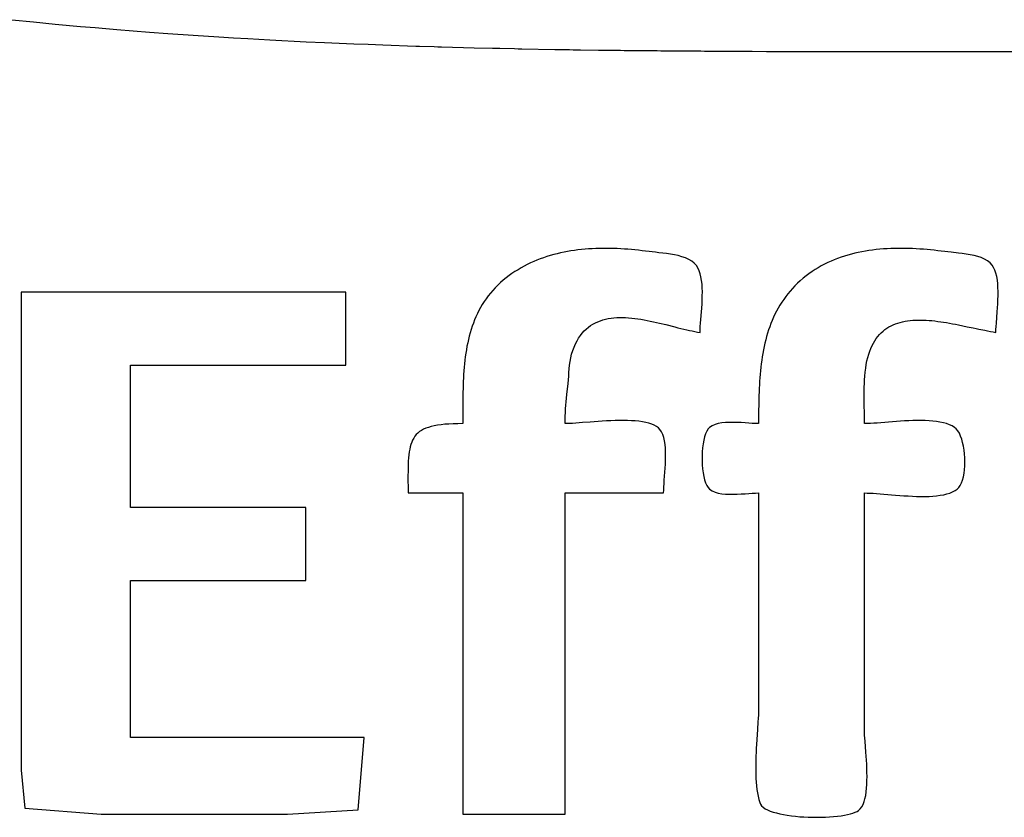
# Model space of a CAD drawing. Header units: inches. Extents: x 0 to 16, y 0 to 10.
# Tile 12 of 34: x 13.7149 to 13.8311, y 1.3084 to 1.4026. Entities that reach past the tile are written whole.
import ezdxf

# ---------------------------------------------------------------- set-up
doc = ezdxf.new("R2010")
doc.units = ezdxf.units.IN
doc.header["$LTSCALE"] = 0.935
doc.header["$MEASUREMENT"] = 0
doc.layers.get('0').update_dxf_attribs({"linetype": 'CONTINUOUS'})

msp = doc.modelspace()

# ---------------------------------------------------------------- linework, layer by layer
at = {"color": 2, "linetype": 'Continuous'}
for p, q in [((13.71391, 1.4026), (13.71648, 1.40234)), ((13.71648, 1.40234), (13.71905, 1.40208)), ((13.71905, 1.40208), (13.72204, 1.40181)), ((13.72204, 1.40181), (13.72376, 1.40166)), ((13.72376, 1.40166), (13.72504, 1.40155)), ((13.72504, 1.40155), (13.72633, 1.40144)), ((13.72633, 1.40144), (13.73019, 1.40113)), ((13.73019, 1.40113), (13.73234, 1.40098)), ((13.73234, 1.40098), (13.73535, 1.40077)), ((13.73535, 1.40077), (13.73836, 1.40057)), ((13.73836, 1.40057), (13.74008, 1.40047)), ((13.74008, 1.40047), (13.7418, 1.40037)), ((13.7418, 1.40037), (13.74438, 1.40022)), ((13.74438, 1.40022), (13.74869, 1.4)), ((13.74869, 1.4), (13.75084, 1.3999)), ((13.75084, 1.3999), (13.75257, 1.39983)), ((13.75257, 1.39983), (13.75429, 1.39976)), ((13.75429, 1.39976), (13.75601, 1.39969)), ((13.75601, 1.39969), (13.75774, 1.39962)), ((13.75774, 1.39962), (13.76162, 1.39949)), ((13.76162, 1.39949), (13.76205, 1.39947)), ((13.76205, 1.39947), (13.76378, 1.39942)), ((13.76378, 1.39942), (13.76421, 1.39941)), ((13.76421, 1.39941), (13.76464, 1.3994)), ((13.76464, 1.3994), (13.76723, 1.39932)), ((13.76723, 1.39932), (13.76852, 1.39929)), ((13.76852, 1.39929), (13.77068, 1.39924)), ((13.77068, 1.39924), (13.77111, 1.39923)), ((13.77111, 1.39923), (13.77154, 1.39922)), ((13.77154, 1.39922), (13.77327, 1.39918)), ((13.77327, 1.39918), (13.7737, 1.39917)), ((13.7737, 1.39917), (13.77413, 1.39916)), ((13.77413, 1.39916), (13.77802, 1.39909)), ((13.77802, 1.39909), (13.77888, 1.39908)), ((13.77888, 1.39908), (13.77931, 1.39907)), ((13.77931, 1.39907), (13.77974, 1.39906)), ((13.77974, 1.39906), (13.78018, 1.39905)), ((13.78018, 1.39905), (13.78104, 1.39904)), ((13.78104, 1.39904), (13.7832, 1.39901)), ((13.7832, 1.39901), (13.78535, 1.39898)), ((13.78535, 1.39898), (13.78579, 1.39898)), ((13.78579, 1.39898), (13.78622, 1.39897)), ((13.78622, 1.39897), (13.78665, 1.39897)), ((13.78665, 1.39897), (13.78708, 1.39896)), ((13.78708, 1.39896), (13.78837, 1.39895)), ((13.78837, 1.39895), (13.78881, 1.39895)), ((13.78881, 1.39895), (13.78967, 1.39894)), ((13.78967, 1.39894), (13.7901, 1.39894)), ((13.7901, 1.39894), (13.79053, 1.39893)), ((13.79053, 1.39893), (13.79182, 1.39892)), ((13.79182, 1.39892), (13.79269, 1.39891)), ((13.79269, 1.39891), (13.79312, 1.39891)), ((13.79312, 1.39891), (13.79484, 1.3989)), ((13.79484, 1.3989), (13.79527, 1.3989)), ((13.79527, 1.3989), (13.79571, 1.39889)), ((13.79571, 1.39889), (13.79614, 1.39889)), ((13.79614, 1.39889), (13.79657, 1.39889)), ((13.79657, 1.39889), (13.79743, 1.39889)), ((13.79743, 1.39889), (13.79786, 1.39888)), ((13.79786, 1.39888), (13.80002, 1.39887)), ((13.80002, 1.39887), (13.80088, 1.39887)), ((13.80088, 1.39887), (13.80131, 1.39887)), ((13.80131, 1.39887), (13.80303, 1.39886)), ((13.80303, 1.39886), (13.80475, 1.39886)), ((13.80475, 1.39886), (13.80562, 1.39886)), ((13.80562, 1.39886), (13.80691, 1.39885)), ((13.80691, 1.39885), (13.80777, 1.39885)), ((13.80777, 1.39885), (13.8082, 1.39885)), ((13.8082, 1.39885), (13.81035, 1.39885)), ((13.81035, 1.39885), (13.82109, 1.39885)), ((13.82109, 1.39885), (13.82281, 1.39885)), ((13.82281, 1.39885), (13.82496, 1.39885)), ((13.82496, 1.39885), (13.82753, 1.39885)), ((13.82753, 1.39885), (14.54004, 1.39885)), ((13.7787, 1.37505), (13.77829, 1.37495)), ((13.77911, 1.37513), (13.7787, 1.37505)), ((13.77952, 1.37521), (13.77911, 1.37513)), ((13.77993, 1.37528), (13.77952, 1.37521)), ((13.78035, 1.37534), (13.77993, 1.37528)), ((13.78076, 1.3754), (13.78035, 1.37534)), ((13.78118, 1.37545), (13.78076, 1.3754)), ((13.7816, 1.37549), (13.78118, 1.37545)), ((13.78202, 1.37552), (13.7816, 1.37549)), ((13.78244, 1.37555), (13.78202, 1.37552)), ((13.78286, 1.37557), (13.78244, 1.37555)), ((13.78328, 1.37558), (13.78286, 1.37557)), ((13.78371, 1.37559), (13.78328, 1.37558)), ((13.78413, 1.37559), (13.78371, 1.37559)), ((13.78455, 1.37558), (13.78413, 1.37559)), ((13.78498, 1.37557), (13.78455, 1.37558)), ((13.7854, 1.37556), (13.78498, 1.37557)), ((13.78582, 1.37553), (13.7854, 1.37556)), ((13.78624, 1.37551), (13.78582, 1.37553)), ((13.78666, 1.37548), (13.78624, 1.37551)), ((13.78708, 1.37544), (13.78666, 1.37548)), ((13.78749, 1.3754), (13.78708, 1.37544)), ((13.78791, 1.37536), (13.78749, 1.3754)), ((13.78832, 1.37531), (13.78791, 1.37536)), ((13.78874, 1.37526), (13.78832, 1.37531)), ((13.78915, 1.3752), (13.78874, 1.37526)), ((13.78951, 1.37516), (13.78915, 1.3752)), ((13.7899, 1.37512), (13.78951, 1.37516)), ((13.79032, 1.37507), (13.7899, 1.37512)), ((13.79077, 1.37503), (13.79032, 1.37507)), ((13.79122, 1.37497), (13.79077, 1.37503)), ((13.81385, 1.3751), (13.81344, 1.37501)), ((13.81427, 1.37519), (13.81385, 1.3751)), ((13.81469, 1.37526), (13.81427, 1.37519)), ((13.81511, 1.37533), (13.81469, 1.37526)), ((13.81554, 1.37539), (13.81511, 1.37533)), ((13.81596, 1.37544), (13.81554, 1.37539)), ((13.81639, 1.37549), (13.81596, 1.37544)), ((13.81682, 1.37552), (13.81639, 1.37549)), ((13.81725, 1.37555), (13.81682, 1.37552)), ((13.81768, 1.37557), (13.81725, 1.37555)), ((13.81811, 1.37558), (13.81768, 1.37557)), ((13.81854, 1.37559), (13.81811, 1.37558)), ((13.81897, 1.37559), (13.81854, 1.37559)), ((13.8194, 1.37559), (13.81897, 1.37559)), ((13.81983, 1.37558), (13.8194, 1.37559)), ((13.82026, 1.37556), (13.81983, 1.37558)), ((13.82069, 1.37554), (13.82026, 1.37556)), ((13.82112, 1.37551), (13.82069, 1.37554)), ((13.82154, 1.37548), (13.82112, 1.37551)), ((13.82197, 1.37545), (13.82154, 1.37548)), ((13.82239, 1.3754), (13.82197, 1.37545)), ((13.82281, 1.37536), (13.82239, 1.3754)), ((13.82323, 1.37531), (13.82281, 1.37536)), ((13.82365, 1.37526), (13.82323, 1.37531)), ((13.82406, 1.3752), (13.82365, 1.37526)), ((13.82442, 1.37516), (13.82406, 1.3752)), ((13.82481, 1.37512), (13.82442, 1.37516)), ((13.82567, 1.37503), (13.82481, 1.37512)), ((13.82613, 1.37498), (13.82567, 1.37503)), ((13.77553, 1.37403), (13.77515, 1.37386)), ((13.77592, 1.37419), (13.77553, 1.37403)), ((13.77631, 1.37434), (13.77592, 1.37419)), ((13.7767, 1.37448), (13.77631, 1.37434)), ((13.77709, 1.37461), (13.7767, 1.37448)), ((13.77749, 1.37474), (13.77709, 1.37461)), ((13.77789, 1.37485), (13.77749, 1.37474)), ((13.77829, 1.37495), (13.77789, 1.37485)), ((13.79168, 1.37491), (13.79122, 1.37497)), ((13.79214, 1.37482), (13.79168, 1.37491)), ((13.79259, 1.37473), (13.79214, 1.37482)), ((13.79303, 1.3746), (13.79259, 1.37473)), ((13.79344, 1.37446), (13.79303, 1.3746)), ((13.79383, 1.37428), (13.79344, 1.37446)), ((13.79418, 1.37408), (13.79383, 1.37428)), ((13.79448, 1.37383), (13.79418, 1.37408)), ((13.81024, 1.3739), (13.80986, 1.37371)), ((13.81063, 1.37407), (13.81024, 1.3739)), ((13.81102, 1.37424), (13.81063, 1.37407)), ((13.81141, 1.37439), (13.81102, 1.37424)), ((13.81181, 1.37453), (13.81141, 1.37439)), ((13.81221, 1.37467), (13.81181, 1.37453)), ((13.81262, 1.37479), (13.81221, 1.37467)), ((13.81303, 1.3749), (13.81262, 1.37479)), ((13.81344, 1.37501), (13.81303, 1.3749)), ((13.82659, 1.37492), (13.82613, 1.37498)), ((13.82705, 1.37484), (13.82659, 1.37492)), ((13.82751, 1.37475), (13.82705, 1.37484)), ((13.82795, 1.37463), (13.82751, 1.37475)), ((13.82837, 1.37449), (13.82795, 1.37463)), ((13.82875, 1.37432), (13.82837, 1.37449)), ((13.8291, 1.37412), (13.82875, 1.37432)), ((13.8294, 1.37389), (13.8291, 1.37412)), ((13.82965, 1.37361), (13.8294, 1.37389)), ((13.77332, 1.37285), (13.77297, 1.37261)), ((13.77368, 1.37307), (13.77332, 1.37285)), ((13.77404, 1.37329), (13.77368, 1.37307)), ((13.77441, 1.37349), (13.77404, 1.37329)), ((13.77478, 1.37368), (13.77441, 1.37349)), ((13.77515, 1.37386), (13.77478, 1.37368)), ((13.79474, 1.37355), (13.79448, 1.37383)), ((13.79492, 1.37327), (13.79474, 1.37355)), ((13.79507, 1.37295), (13.79492, 1.37327)), ((13.79519, 1.37259), (13.79507, 1.37295)), ((13.80839, 1.37284), (13.80803, 1.37259)), ((13.80875, 1.37308), (13.80839, 1.37284)), ((13.80911, 1.3733), (13.80875, 1.37308)), ((13.80948, 1.37351), (13.80911, 1.3733)), ((13.80986, 1.37371), (13.80948, 1.37351)), ((13.82983, 1.37332), (13.82965, 1.37361)), ((13.82998, 1.373), (13.82983, 1.37332)), ((13.8301, 1.37264), (13.82998, 1.373)), ((13.77161, 1.37154), (13.77129, 1.37125)), ((13.77194, 1.37184), (13.77161, 1.37154)), ((13.77228, 1.37211), (13.77194, 1.37184)), ((13.77262, 1.37237), (13.77228, 1.37211)), ((13.77297, 1.37261), (13.77262, 1.37237)), ((13.79528, 1.37221), (13.79519, 1.37259)), ((13.79535, 1.3718), (13.79528, 1.37221)), ((13.7954, 1.37136), (13.79535, 1.3718)), ((13.807, 1.37176), (13.80667, 1.37147)), ((13.80733, 1.37205), (13.807, 1.37176)), ((13.80768, 1.37233), (13.80733, 1.37205)), ((13.80803, 1.37259), (13.80768, 1.37233)), ((13.8302, 1.37225), (13.8301, 1.37264)), ((13.83027, 1.37184), (13.8302, 1.37225)), ((13.83031, 1.3714), (13.83027, 1.37184)), ((13.75337, 1.3704), (13.71501, 1.3704)), ((13.71501, 1.3704), (13.71501, 1.31394)), ((13.75337, 1.36178), (13.75337, 1.3704)), ((13.77069, 1.37063), (13.77042, 1.37031)), ((13.77098, 1.37094), (13.77069, 1.37063)), ((13.77129, 1.37125), (13.77098, 1.37094)), ((13.79543, 1.37091), (13.7954, 1.37136)), ((13.79544, 1.37045), (13.79543, 1.37091)), ((13.79543, 1.36998), (13.79544, 1.37045)), ((13.8058, 1.37054), (13.80553, 1.37022)), ((13.80608, 1.37086), (13.8058, 1.37054)), ((13.80637, 1.37117), (13.80608, 1.37086)), ((13.80667, 1.37147), (13.80637, 1.37117)), ((13.83034, 1.37095), (13.83031, 1.3714)), ((13.83035, 1.37048), (13.83034, 1.37095)), ((13.83035, 1.37001), (13.83035, 1.37048)), ((13.76968, 1.3693), (13.76946, 1.36896)), ((13.76991, 1.36964), (13.76968, 1.3693)), ((13.77016, 1.36998), (13.76991, 1.36964)), ((13.77042, 1.37031), (13.77016, 1.36998)), ((13.7954, 1.36902), (13.79542, 1.3695)), ((13.79542, 1.3695), (13.79543, 1.36998)), ((13.80481, 1.36922), (13.80459, 1.36888)), ((13.80504, 1.36956), (13.80481, 1.36922)), ((13.80528, 1.3699), (13.80504, 1.36956)), ((13.80553, 1.37022), (13.80528, 1.3699)), ((13.83031, 1.36904), (13.83034, 1.36952)), ((13.83034, 1.36952), (13.83035, 1.37001)), ((13.76906, 1.36825), (13.76888, 1.36789)), ((13.76925, 1.36861), (13.76906, 1.36825)), ((13.76946, 1.36896), (13.76925, 1.36861)), ((13.79526, 1.36718), (13.79533, 1.36808)), ((13.79533, 1.36808), (13.79537, 1.36854)), ((13.79537, 1.36854), (13.7954, 1.36902)), ((13.8042, 1.36818), (13.80401, 1.36782)), ((13.80439, 1.36853), (13.8042, 1.36818)), ((13.80459, 1.36888), (13.80439, 1.36853)), ((13.83015, 1.36677), (13.83025, 1.3681)), ((13.83025, 1.3681), (13.83028, 1.36857)), ((13.83028, 1.36857), (13.83031, 1.36904)), ((13.76855, 1.36714), (13.76841, 1.36677)), ((13.76871, 1.36752), (13.76855, 1.36714)), ((13.76888, 1.36789), (13.76871, 1.36752)), ((13.78281, 1.36679), (13.7831, 1.36693)), ((13.7831, 1.36693), (13.7834, 1.36704)), ((13.7834, 1.36704), (13.7837, 1.36714)), ((13.7837, 1.36714), (13.78402, 1.36723)), ((13.78402, 1.36723), (13.78434, 1.36729)), ((13.78434, 1.36729), (13.78467, 1.36734)), ((13.78467, 1.36734), (13.785, 1.36738)), ((13.785, 1.36738), (13.78534, 1.36741)), ((13.78534, 1.36741), (13.78568, 1.36742)), ((13.78568, 1.36742), (13.78603, 1.36742)), ((13.78603, 1.36742), (13.78638, 1.36741)), ((13.78638, 1.36741), (13.78674, 1.36738)), ((13.78674, 1.36738), (13.7871, 1.36735)), ((13.7871, 1.36735), (13.78746, 1.36731)), ((13.78746, 1.36731), (13.78782, 1.36726)), ((13.78782, 1.36726), (13.78819, 1.36721)), ((13.78819, 1.36721), (13.78856, 1.36714)), ((13.78856, 1.36714), (13.78893, 1.36707)), ((13.78893, 1.36707), (13.78929, 1.367)), ((13.78929, 1.367), (13.78966, 1.36692)), ((13.78966, 1.36692), (13.79003, 1.36684)), ((13.79523, 1.36676), (13.79526, 1.36718)), ((13.80368, 1.36708), (13.80353, 1.36671)), ((13.80384, 1.36745), (13.80368, 1.36708)), ((13.80401, 1.36782), (13.80384, 1.36745)), ((13.81879, 1.36685), (13.81908, 1.36692)), ((13.81908, 1.36692), (13.81937, 1.36698)), ((13.81937, 1.36698), (13.81967, 1.36703)), ((13.81967, 1.36703), (13.81997, 1.36707)), ((13.81997, 1.36707), (13.82028, 1.3671)), ((13.82028, 1.3671), (13.82059, 1.36711)), ((13.82059, 1.36711), (13.82091, 1.36712)), ((13.82091, 1.36712), (13.82123, 1.36712)), ((13.82123, 1.36712), (13.82156, 1.36712)), ((13.82156, 1.36712), (13.82188, 1.3671)), ((13.82188, 1.3671), (13.82222, 1.36708)), ((13.82222, 1.36708), (13.82255, 1.36705)), ((13.82255, 1.36705), (13.82289, 1.36701)), ((13.82289, 1.36701), (13.82323, 1.36697)), ((13.82323, 1.36697), (13.82358, 1.36692)), ((13.82358, 1.36692), (13.82392, 1.36687)), ((13.76814, 1.366), (13.76803, 1.36561)), ((13.76827, 1.36639), (13.76814, 1.366)), ((13.76841, 1.36677), (13.76827, 1.36639)), ((13.78127, 1.36557), (13.7815, 1.36583)), ((13.7815, 1.36583), (13.78174, 1.36606)), ((13.78174, 1.36606), (13.78199, 1.36627)), ((13.78199, 1.36627), (13.78225, 1.36647)), ((13.78225, 1.36647), (13.78253, 1.36664)), ((13.78253, 1.36664), (13.78281, 1.36679)), ((13.79003, 1.36684), (13.7904, 1.36675)), ((13.7904, 1.36675), (13.79113, 1.36658)), ((13.79113, 1.36658), (13.79221, 1.36631)), ((13.79221, 1.36631), (13.79256, 1.36622)), ((13.79256, 1.36622), (13.79325, 1.36605)), ((13.79325, 1.36605), (13.79359, 1.36597)), ((13.79359, 1.36597), (13.79392, 1.3659)), ((13.79392, 1.3659), (13.79424, 1.36583)), ((13.79424, 1.36583), (13.79456, 1.36577)), ((13.79456, 1.36577), (13.79488, 1.36571)), ((13.79518, 1.36566), (13.79519, 1.366)), ((13.79519, 1.366), (13.7952, 1.36636)), ((13.7952, 1.36636), (13.79523, 1.36676)), ((13.80326, 1.36595), (13.80314, 1.36557)), ((13.80339, 1.36633), (13.80326, 1.36595)), ((13.80353, 1.36671), (13.80339, 1.36633)), ((13.81656, 1.36562), (13.81678, 1.36582)), ((13.81678, 1.36582), (13.817, 1.366)), ((13.817, 1.366), (13.81723, 1.36616)), ((13.81723, 1.36616), (13.81747, 1.36631)), ((13.81747, 1.36631), (13.81772, 1.36645)), ((13.81772, 1.36645), (13.81798, 1.36657)), ((13.81798, 1.36657), (13.81824, 1.36668)), ((13.81824, 1.36668), (13.81852, 1.36677)), ((13.81852, 1.36677), (13.81879, 1.36685)), ((13.82392, 1.36687), (13.82427, 1.36682)), ((13.82427, 1.36682), (13.82462, 1.36676)), ((13.82462, 1.36676), (13.82496, 1.36669)), ((13.82496, 1.36669), (13.82531, 1.36663)), ((13.82531, 1.36663), (13.82566, 1.36656)), ((13.82566, 1.36656), (13.82671, 1.36634)), ((13.82671, 1.36634), (13.82741, 1.3662)), ((13.82741, 1.3662), (13.82775, 1.36612)), ((13.82775, 1.36612), (13.82809, 1.36605)), ((13.82809, 1.36605), (13.82877, 1.36591)), ((13.82877, 1.36591), (13.82911, 1.36584)), ((13.82911, 1.36584), (13.82944, 1.36578)), ((13.82944, 1.36578), (13.82977, 1.36572)), ((13.8301, 1.366), (13.83012, 1.36637)), ((13.8301, 1.36566), (13.8301, 1.366)), ((13.83012, 1.36637), (13.83015, 1.36677)), ((13.76782, 1.36482), (13.76774, 1.36442)), ((13.76792, 1.36522), (13.76782, 1.36482)), ((13.76803, 1.36561), (13.76792, 1.36522)), ((13.78046, 1.3643), (13.78065, 1.36465)), ((13.78065, 1.36465), (13.78084, 1.36498)), ((13.78084, 1.36498), (13.78105, 1.36529)), ((13.78105, 1.36529), (13.78127, 1.36557)), ((13.79488, 1.36571), (13.79518, 1.36566)), ((13.80292, 1.36479), (13.80282, 1.36439)), ((13.80302, 1.36518), (13.80292, 1.36479)), ((13.80314, 1.36557), (13.80302, 1.36518)), ((13.81563, 1.3644), (13.81579, 1.36468)), ((13.81579, 1.36468), (13.81597, 1.36494)), ((13.81597, 1.36494), (13.81616, 1.36519)), ((13.81616, 1.36519), (13.81635, 1.36541)), ((13.81635, 1.36541), (13.81656, 1.36562)), ((13.82977, 1.36572), (13.8301, 1.36566)), ((13.76758, 1.36361), (13.76752, 1.3632)), ((13.76765, 1.36402), (13.76758, 1.36361)), ((13.76774, 1.36442), (13.76765, 1.36402)), ((13.78001, 1.36308), (13.78014, 1.36351)), ((13.78014, 1.36351), (13.7803, 1.36392)), ((13.7803, 1.36392), (13.78046, 1.3643)), ((13.80265, 1.36359), (13.80257, 1.36319)), ((13.80273, 1.36399), (13.80265, 1.36359)), ((13.80282, 1.36439), (13.80273, 1.36399)), ((13.81508, 1.36308), (13.8152, 1.36344)), ((13.8152, 1.36344), (13.81533, 1.36378)), ((13.81533, 1.36378), (13.81547, 1.3641)), ((13.81547, 1.3641), (13.81563, 1.3644)), ((13.76741, 1.36238), (13.76736, 1.36196)), ((13.76746, 1.36279), (13.76741, 1.36238)), ((13.76752, 1.3632), (13.76746, 1.36279)), ((13.77983, 1.36223), (13.77991, 1.36266)), ((13.77991, 1.36266), (13.78001, 1.36308)), ((13.80245, 1.36238), (13.80239, 1.36197)), ((13.80251, 1.36279), (13.80245, 1.36238)), ((13.80257, 1.36319), (13.80251, 1.36279)), ((13.81479, 1.36189), (13.81487, 1.36231)), ((13.81487, 1.36231), (13.81497, 1.36271)), ((13.81497, 1.36271), (13.81508, 1.36308)), ((13.72794, 1.36178), (13.75337, 1.36178)), ((13.72794, 1.34497), (13.72794, 1.36178)), ((13.76729, 1.36113), (13.76726, 1.36071)), ((13.76732, 1.36155), (13.76729, 1.36113)), ((13.76736, 1.36196), (13.76732, 1.36155)), ((13.77969, 1.36094), (13.77973, 1.36137)), ((13.77973, 1.36137), (13.77977, 1.3618)), ((13.77977, 1.3618), (13.77983, 1.36223)), ((13.8023, 1.36114), (13.80226, 1.36073)), ((13.80234, 1.36156), (13.8023, 1.36114)), ((13.80239, 1.36197), (13.80234, 1.36156)), ((13.81466, 1.36098), (13.81472, 1.36144)), ((13.81472, 1.36144), (13.81479, 1.36189)), ((13.76723, 1.36029), (13.76721, 1.35988)), ((13.76726, 1.36071), (13.76723, 1.36029)), ((13.77959, 1.35963), (13.77963, 1.36007)), ((13.77963, 1.36007), (13.77966, 1.3605)), ((13.77966, 1.3605), (13.77969, 1.36094)), ((13.80222, 1.36031), (13.80219, 1.3599)), ((13.80226, 1.36073), (13.80222, 1.36031)), ((13.81457, 1.35963), (13.81459, 1.36006)), ((13.81459, 1.36006), (13.81462, 1.36049)), ((13.81462, 1.36049), (13.81466, 1.36098)), ((13.76719, 1.35904), (13.76718, 1.35862)), ((13.7672, 1.35946), (13.76719, 1.35904)), ((13.76721, 1.35988), (13.7672, 1.35946)), ((13.77946, 1.35833), (13.77959, 1.35963)), ((13.80215, 1.35906), (13.80213, 1.35864)), ((13.80217, 1.35948), (13.80215, 1.35906)), ((13.80219, 1.3599), (13.80217, 1.35948)), ((13.81455, 1.35877), (13.81456, 1.3592)), ((13.81455, 1.35834), (13.81455, 1.35877)), ((13.81456, 1.3592), (13.81457, 1.35963)), ((13.76717, 1.3582), (13.76716, 1.35736)), ((13.76718, 1.35862), (13.76717, 1.3582)), ((13.77937, 1.35748), (13.77941, 1.3579)), ((13.77941, 1.3579), (13.77946, 1.35833)), ((13.80212, 1.35822), (13.8021, 1.3578)), ((13.8021, 1.3578), (13.8021, 1.35739)), ((13.80213, 1.35864), (13.80212, 1.35822)), ((13.81455, 1.35791), (13.81455, 1.35834)), ((13.81455, 1.35704), (13.81455, 1.35791)), ((13.76716, 1.35736), (13.76716, 1.35694)), ((13.76716, 1.35694), (13.76716, 1.35653)), ((13.76716, 1.35653), (13.76716, 1.35489)), ((13.77927, 1.35619), (13.7793, 1.35662)), ((13.7793, 1.35662), (13.77933, 1.35705)), ((13.77933, 1.35705), (13.77937, 1.35748)), ((13.80209, 1.35697), (13.80208, 1.35655)), ((13.80208, 1.35655), (13.80208, 1.35572)), ((13.8021, 1.35739), (13.80209, 1.35697)), ((13.81457, 1.35618), (13.81455, 1.35704)), ((13.77923, 1.35489), (13.77924, 1.35532)), ((13.77924, 1.35532), (13.77925, 1.35576)), ((13.77925, 1.35576), (13.77927, 1.35619)), ((13.80208, 1.35572), (13.80208, 1.35489)), ((13.81457, 1.35575), (13.81457, 1.35618)), ((13.81458, 1.35532), (13.81457, 1.35575)), ((13.81458, 1.35489), (13.81458, 1.35532)), ((13.76253, 1.35422), (13.76228, 1.35409)), ((13.76281, 1.35434), (13.76253, 1.35422)), ((13.76311, 1.35445), (13.76281, 1.35434)), ((13.76344, 1.35455), (13.76311, 1.35445)), ((13.76379, 1.35463), (13.76344, 1.35455)), ((13.76417, 1.3547), (13.76379, 1.35463)), ((13.76459, 1.35476), (13.76417, 1.3547)), ((13.76504, 1.35481), (13.76459, 1.35476)), ((13.76552, 1.35484), (13.76504, 1.35481)), ((13.76603, 1.35487), (13.76552, 1.35484)), ((13.76658, 1.35488), (13.76603, 1.35487)), ((13.76716, 1.35489), (13.76658, 1.35488)), ((13.7795, 1.35489), (13.77923, 1.35489)), ((13.7798, 1.3549), (13.7795, 1.35489)), ((13.78013, 1.35492), (13.7798, 1.3549)), ((13.78049, 1.35495), (13.78013, 1.35492)), ((13.7813, 1.35501), (13.78049, 1.35495)), ((13.78219, 1.35508), (13.7813, 1.35501)), ((13.78266, 1.35511), (13.78219, 1.35508)), ((13.78314, 1.35515), (13.78266, 1.35511)), ((13.78363, 1.35518), (13.78314, 1.35515)), ((13.78413, 1.35521), (13.78363, 1.35518)), ((13.78463, 1.35523), (13.78413, 1.35521)), ((13.78513, 1.35525), (13.78463, 1.35523)), ((13.78562, 1.35526), (13.78513, 1.35525)), ((13.78611, 1.35526), (13.78562, 1.35526)), ((13.78659, 1.35525), (13.78611, 1.35526)), ((13.78706, 1.35523), (13.78659, 1.35525)), ((13.78752, 1.3552), (13.78706, 1.35523)), ((13.78795, 1.35516), (13.78752, 1.3552)), ((13.78837, 1.3551), (13.78795, 1.35516)), ((13.78876, 1.35502), (13.78837, 1.3551)), ((13.78912, 1.35493), (13.78876, 1.35502)), ((13.78946, 1.35483), (13.78912, 1.35493)), ((13.78976, 1.3547), (13.78946, 1.35483)), ((13.79002, 1.35455), (13.78976, 1.3547)), ((13.79025, 1.35439), (13.79002, 1.35455)), ((13.79043, 1.3542), (13.79025, 1.35439)), ((13.79061, 1.35392), (13.79043, 1.3542)), ((13.79612, 1.35426), (13.79596, 1.354)), ((13.7963, 1.35444), (13.79612, 1.35426)), ((13.7966, 1.35464), (13.7963, 1.35444)), ((13.79694, 1.35479), (13.7966, 1.35464)), ((13.79732, 1.3549), (13.79694, 1.35479)), ((13.79774, 1.35497), (13.79732, 1.3549)), ((13.79817, 1.35502), (13.79774, 1.35497)), ((13.79863, 1.35504), (13.79817, 1.35502)), ((13.79909, 1.35504), (13.79863, 1.35504)), ((13.79956, 1.35503), (13.79909, 1.35504)), ((13.80003, 1.35501), (13.79956, 1.35503)), ((13.80048, 1.35498), (13.80003, 1.35501)), ((13.80092, 1.35494), (13.80048, 1.35498)), ((13.80134, 1.35492), (13.80092, 1.35494)), ((13.80173, 1.35489), (13.80134, 1.35492)), ((13.80208, 1.35489), (13.80173, 1.35489)), ((13.81492, 1.35489), (13.81458, 1.35489)), ((13.81528, 1.35491), (13.81492, 1.35489)), ((13.81567, 1.35493), (13.81528, 1.35491)), ((13.81607, 1.35495), (13.81567, 1.35493)), ((13.8165, 1.35499), (13.81607, 1.35495)), ((13.81787, 1.3551), (13.8165, 1.35499)), ((13.81835, 1.35513), (13.81787, 1.3551)), ((13.81883, 1.35517), (13.81835, 1.35513)), ((13.81932, 1.3552), (13.81883, 1.35517)), ((13.81981, 1.35523), (13.81932, 1.3552)), ((13.8203, 1.35524), (13.81981, 1.35523)), ((13.82078, 1.35526), (13.8203, 1.35524)), ((13.82126, 1.35526), (13.82078, 1.35526)), ((13.82173, 1.35525), (13.82126, 1.35526)), ((13.8222, 1.35523), (13.82173, 1.35525)), ((13.82264, 1.35519), (13.8222, 1.35523)), ((13.82308, 1.35514), (13.82264, 1.35519)), ((13.82349, 1.35507), (13.82308, 1.35514)), ((13.82389, 1.35499), (13.82349, 1.35507)), ((13.82426, 1.35489), (13.82389, 1.35499)), ((13.82461, 1.35476), (13.82426, 1.35489)), ((13.82493, 1.35461), (13.82461, 1.35476)), ((13.82522, 1.35444), (13.82493, 1.35461)), ((13.82542, 1.35427), (13.82522, 1.35444)), ((13.82561, 1.35404), (13.82542, 1.35427)), ((13.76124, 1.35295), (13.76113, 1.3527)), ((13.76137, 1.35318), (13.76124, 1.35295)), ((13.76151, 1.35339), (13.76137, 1.35318)), ((13.76167, 1.35359), (13.76151, 1.35339)), ((13.76185, 1.35377), (13.76167, 1.35359)), ((13.76206, 1.35394), (13.76185, 1.35377)), ((13.76228, 1.35409), (13.76206, 1.35394)), ((13.79076, 1.3536), (13.79061, 1.35392)), ((13.79088, 1.35324), (13.79076, 1.3536)), ((13.79097, 1.35285), (13.79088, 1.35324)), ((13.7957, 1.35333), (13.7956, 1.35293)), ((13.79582, 1.35369), (13.7957, 1.35333)), ((13.79596, 1.354), (13.79582, 1.35369)), ((13.82578, 1.35375), (13.82561, 1.35404)), ((13.82593, 1.35342), (13.82578, 1.35375)), ((13.82606, 1.35305), (13.82593, 1.35342)), ((13.82617, 1.35265), (13.82606, 1.35305)), ((13.76089, 1.35186), (13.76084, 1.35154)), ((13.76096, 1.35216), (13.76089, 1.35186)), ((13.76104, 1.35244), (13.76096, 1.35216)), ((13.76113, 1.3527), (13.76104, 1.35244)), ((13.79104, 1.35243), (13.79097, 1.35285)), ((13.79108, 1.35199), (13.79104, 1.35243)), ((13.79111, 1.35153), (13.79108, 1.35199)), ((13.79546, 1.35202), (13.79542, 1.35154)), ((13.79552, 1.35249), (13.79546, 1.35202)), ((13.7956, 1.35293), (13.79552, 1.35249)), ((13.82626, 1.35222), (13.82617, 1.35265)), ((13.82634, 1.35177), (13.82626, 1.35222)), ((13.76076, 1.35085), (13.76073, 1.35047)), ((13.76079, 1.35121), (13.76076, 1.35085)), ((13.76084, 1.35154), (13.76079, 1.35121)), ((13.7911, 1.35058), (13.79111, 1.35106)), ((13.79111, 1.35106), (13.79111, 1.35153)), ((13.79542, 1.35154), (13.7954, 1.35104)), ((13.7954, 1.35104), (13.7954, 1.35054)), ((13.82639, 1.35131), (13.82634, 1.35177)), ((13.82642, 1.35084), (13.82639, 1.35131)), ((13.82643, 1.35037), (13.82642, 1.35084)), ((13.76072, 1.35008), (13.7607, 1.34966)), ((13.7607, 1.34966), (13.7607, 1.34922)), ((13.76073, 1.35047), (13.76072, 1.35008)), ((13.79103, 1.34914), (13.79106, 1.34961)), ((13.79106, 1.34961), (13.79109, 1.35009)), ((13.79109, 1.35009), (13.7911, 1.35058)), ((13.7954, 1.35054), (13.79542, 1.35004)), ((13.79542, 1.35004), (13.79546, 1.34956)), ((13.79546, 1.34956), (13.79552, 1.34909)), ((13.82639, 1.34945), (13.82642, 1.3499)), ((13.82642, 1.3499), (13.82643, 1.35037)), ((13.7607, 1.34922), (13.76069, 1.34876)), ((13.76069, 1.34876), (13.76069, 1.34828)), ((13.79095, 1.34822), (13.79099, 1.34867)), ((13.79099, 1.34867), (13.79103, 1.34914)), ((13.79552, 1.34909), (13.7956, 1.34866)), ((13.7956, 1.34866), (13.7957, 1.34825)), ((13.82616, 1.34822), (13.82626, 1.3486)), ((13.82626, 1.3486), (13.82633, 1.34902)), ((13.82633, 1.34902), (13.82639, 1.34945)), ((13.76069, 1.34828), (13.7607, 1.34725)), ((13.7607, 1.34725), (13.7607, 1.3467)), ((13.79088, 1.34703), (13.7909, 1.3474)), ((13.7909, 1.3474), (13.79092, 1.3478)), ((13.79092, 1.3478), (13.79095, 1.34822)), ((13.7957, 1.34825), (13.79582, 1.34789)), ((13.79582, 1.34789), (13.79596, 1.34758)), ((13.79596, 1.34758), (13.79612, 1.34733)), ((13.79612, 1.34733), (13.7963, 1.34714)), ((13.7963, 1.34714), (13.7966, 1.34695)), ((13.82527, 1.34697), (13.82553, 1.34714)), ((13.82553, 1.34714), (13.82572, 1.34733)), ((13.82572, 1.34733), (13.82589, 1.34758)), ((13.82589, 1.34758), (13.82603, 1.34788)), ((13.82603, 1.34788), (13.82616, 1.34822)), ((13.7607, 1.3467), (13.76716, 1.3467)), ((13.76716, 1.3467), (13.76716, 1.30876)), ((13.77923, 1.3467), (13.79087, 1.3467)), ((13.77923, 1.30876), (13.77923, 1.3467)), ((13.79087, 1.3467), (13.79088, 1.34703)), ((13.7966, 1.34695), (13.79694, 1.3468)), ((13.79694, 1.3468), (13.79732, 1.34669)), ((13.79732, 1.34669), (13.79774, 1.34661)), ((13.79774, 1.34661), (13.79817, 1.34657)), ((13.79817, 1.34657), (13.79863, 1.34654)), ((13.79863, 1.34654), (13.79909, 1.34654)), ((13.79909, 1.34654), (13.79956, 1.34655)), ((13.79956, 1.34655), (13.80003, 1.34658)), ((13.80003, 1.34658), (13.80048, 1.34661)), ((13.80048, 1.34661), (13.80092, 1.34664)), ((13.80092, 1.34664), (13.80134, 1.34667)), ((13.80134, 1.34667), (13.80173, 1.34669)), ((13.80173, 1.34669), (13.80208, 1.3467)), ((13.80208, 1.3467), (13.80208, 1.3217)), ((13.81458, 1.3467), (13.81489, 1.34669)), ((13.81458, 1.31868), (13.81458, 1.3467)), ((13.81489, 1.34669), (13.81523, 1.34668)), ((13.81523, 1.34668), (13.8156, 1.34666)), ((13.8156, 1.34666), (13.81599, 1.34663)), ((13.81599, 1.34663), (13.81685, 1.34656)), ((13.81685, 1.34656), (13.81826, 1.34644)), ((13.81826, 1.34644), (13.81875, 1.3464)), ((13.81875, 1.3464), (13.81924, 1.34637)), ((13.81924, 1.34637), (13.81974, 1.34634)), ((13.81974, 1.34634), (13.82024, 1.34632)), ((13.82024, 1.34632), (13.82074, 1.3463)), ((13.82074, 1.3463), (13.82124, 1.34629)), ((13.82124, 1.34629), (13.82172, 1.34629)), ((13.82172, 1.34629), (13.8222, 1.3463)), ((13.8222, 1.3463), (13.82266, 1.34633)), ((13.82266, 1.34633), (13.8231, 1.34637)), ((13.8231, 1.34637), (13.82353, 1.34642)), ((13.82353, 1.34642), (13.82393, 1.34649)), ((13.82393, 1.34649), (13.82431, 1.34658)), ((13.82431, 1.34658), (13.82466, 1.34669)), ((13.82466, 1.34669), (13.82498, 1.34682)), ((13.82498, 1.34682), (13.82527, 1.34697)), ((13.74863, 1.34497), (13.72794, 1.34497)), ((13.74863, 1.33635), (13.74863, 1.34497)), ((13.72794, 1.33635), (13.74863, 1.33635)), ((13.72794, 1.31782), (13.72794, 1.33635)), ((13.80208, 1.3217), (13.80207, 1.3213)), ((13.80205, 1.32049), (13.80203, 1.32007)), ((13.80207, 1.3209), (13.80205, 1.32049)), ((13.80207, 1.3213), (13.80207, 1.3209)), ((13.80201, 1.31965), (13.80195, 1.31878)), ((13.80203, 1.32007), (13.80201, 1.31965)), ((13.80195, 1.31878), (13.80184, 1.31699)), ((13.81458, 1.31841), (13.81458, 1.31868)), ((13.8146, 1.31809), (13.81458, 1.31841)), ((13.81462, 1.31775), (13.8146, 1.31809)), ((13.75552, 1.31782), (13.72794, 1.31782)), ((13.75483, 1.30927), (13.75552, 1.31782)), ((13.80184, 1.31699), (13.80181, 1.31654)), ((13.81465, 1.31737), (13.81462, 1.31775)), ((13.81475, 1.31609), (13.81465, 1.31737)), ((13.80179, 1.31608), (13.80177, 1.31563)), ((13.80181, 1.31654), (13.80179, 1.31608)), ((13.81478, 1.31563), (13.81475, 1.31609)), ((13.80175, 1.31518), (13.80174, 1.31472)), ((13.80174, 1.31472), (13.80174, 1.31428)), ((13.80177, 1.31563), (13.80175, 1.31518)), ((13.81481, 1.31515), (13.81478, 1.31563)), ((13.81484, 1.31467), (13.81481, 1.31515)), ((13.81486, 1.31418), (13.81484, 1.31467)), ((13.71501, 1.31394), (13.71545, 1.30946)), ((13.80174, 1.31428), (13.80174, 1.31383)), ((13.80174, 1.31383), (13.80175, 1.31339)), ((13.81487, 1.31369), (13.81486, 1.31418)), ((13.81488, 1.31321), (13.81487, 1.31369)), ((13.80175, 1.31339), (13.80177, 1.31296)), ((13.80177, 1.31296), (13.8018, 1.31253)), ((13.8018, 1.31253), (13.80184, 1.3121)), ((13.81483, 1.31182), (13.81486, 1.31227)), ((13.81486, 1.31227), (13.81487, 1.31273)), ((13.81487, 1.31273), (13.81488, 1.31321)), ((13.80184, 1.3121), (13.80189, 1.31169)), ((13.80189, 1.31169), (13.80195, 1.31128)), ((13.80195, 1.31128), (13.80202, 1.31088)), ((13.81472, 1.31097), (13.81478, 1.31138)), ((13.81478, 1.31138), (13.81483, 1.31182)), ((13.80202, 1.31088), (13.80211, 1.3105)), ((13.80211, 1.3105), (13.80222, 1.31012)), ((13.80222, 1.31012), (13.8023, 1.30993)), ((13.81441, 1.30992), (13.81453, 1.31024)), ((13.81453, 1.31024), (13.81463, 1.31059)), ((13.81463, 1.31059), (13.81472, 1.31097)), ((13.71545, 1.30946), (13.72449, 1.30876)), ((13.74647, 1.30876), (13.75483, 1.30927)), ((13.8023, 1.30993), (13.80244, 1.30974)), ((13.80244, 1.30974), (13.80263, 1.30957)), ((13.80263, 1.30957), (13.80286, 1.30941)), ((13.80286, 1.30941), (13.80314, 1.30927)), ((13.80314, 1.30927), (13.80345, 1.30913)), ((13.80345, 1.30913), (13.8038, 1.30901)), ((13.8038, 1.30901), (13.80418, 1.3089)), ((13.80418, 1.3089), (13.80458, 1.3088)), ((13.80458, 1.3088), (13.80502, 1.30871)), ((13.81258, 1.30871), (13.81292, 1.30879)), ((13.81292, 1.30879), (13.81322, 1.30888)), ((13.81322, 1.30888), (13.81349, 1.30898)), ((13.81349, 1.30898), (13.81371, 1.30909)), ((13.81371, 1.30909), (13.81389, 1.30921)), ((13.81389, 1.30921), (13.81409, 1.3094)), ((13.81409, 1.3094), (13.81426, 1.30964)), ((13.81426, 1.30964), (13.81441, 1.30992)), ((13.72449, 1.30876), (13.74647, 1.30876)), ((13.76716, 1.30876), (13.77923, 1.30876)), ((13.80502, 1.30871), (13.80547, 1.30863)), ((13.80547, 1.30863), (13.80595, 1.30856)), ((13.80595, 1.30856), (13.80643, 1.30851)), ((13.80643, 1.30851), (13.80693, 1.30846)), ((13.80693, 1.30846), (13.80744, 1.30843)), ((13.80744, 1.30843), (13.80795, 1.30841)), ((13.80795, 1.30841), (13.80846, 1.30839)), ((13.80846, 1.30839), (13.80897, 1.30839)), ((13.80897, 1.30839), (13.80948, 1.3084)), ((13.80948, 1.3084), (13.80998, 1.30841)), ((13.80998, 1.30841), (13.81046, 1.30844)), ((13.81046, 1.30844), (13.81093, 1.30847)), ((13.81093, 1.30847), (13.81138, 1.30852)), ((13.81138, 1.30852), (13.81181, 1.30857)), ((13.81181, 1.30857), (13.81221, 1.30864)), ((13.81221, 1.30864), (13.81258, 1.30871))]:
    msp.add_line(p, q, dxfattribs=at)

doc.saveas('drawing.dxf')
